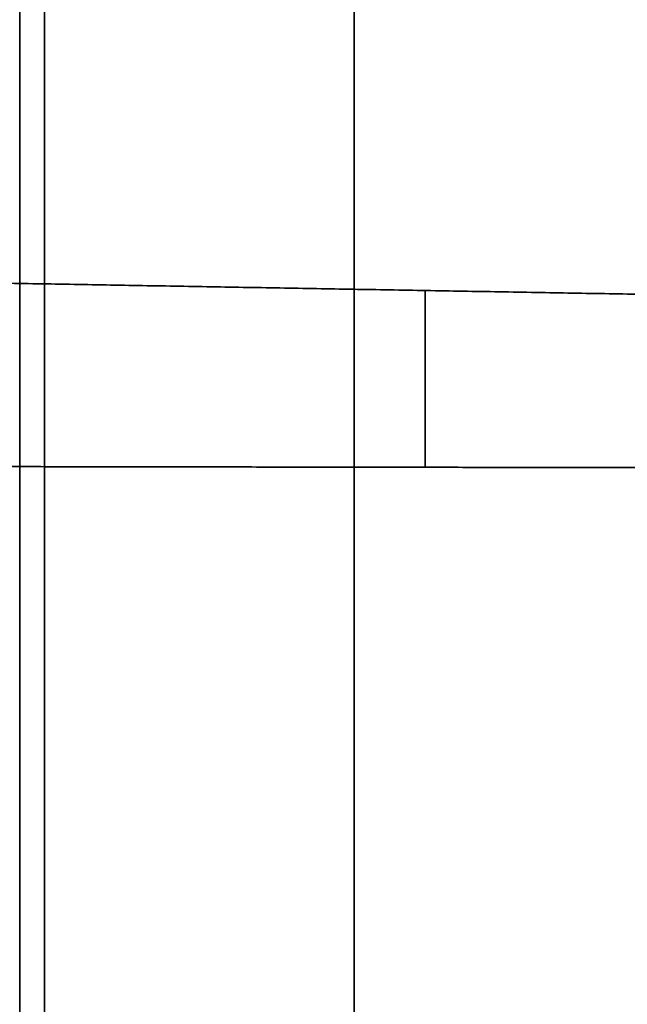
# Model space of a CAD drawing. Header units: millimetres. Extents: x 0 to 284, y -110 to 65.
# Tile 250 of 256: x 264 to 274, y 14 to 31. Entities that reach past the tile are written whole.
import ezdxf

# ---------------------------------------------------------------- set-up
doc = ezdxf.new("R2010")
doc.units = ezdxf.units.MM
doc.layers.add('Layer 01', color=18, linetype='Continuous', true_color=0x000000)

# ---------------------------------------------------------------- blocks, each defined once
blk = doc.blocks.new('Block 01')
at = {"layer": 'Layer 01'}
for p, q in [((261, 26.404, 34.3), (280.509, 26.063, 34.3)), ((261, 26.404, -34.3), (280.509, 26.063, -34.3)), ((270.754, 26.234, 36), (270.754, 26.234, 32.6)), ((270.754, 26.234, -32.6), (270.754, 26.234, -36))]:
    blk.add_line(p, q, dxfattribs=at)
at = {"layer": 'Layer 01', "extrusion": (-1, 0, 0)}
blk.add_arc((0, 0, -263.753), 35.82, 90, 270, dxfattribs=at)
at = {"layer": 'Layer 01', "extrusion": (-1, -9.13859e-18, 9.54942e-32)}
blk.add_arc((0, 0, -264.163), 35.91, 90, 270, dxfattribs=at)
at = {"layer": 'Layer 01', "extrusion": (-1, -9.13859e-18, -2.83248e-35)}
blk.add_arc((0, 0, -269.326), 35.82, 90, 270, dxfattribs=at)
at = {"layer": 'Layer 01', "extrusion": (-1, -1.48028e-16, 0)}
for centre, start, end in [((-23, 36, -270.509), 95.2051, 180), ((-23, -36, -270.509), 180, 264.7949)]:
    blk.add_arc(centre, 3.238, start, end, dxfattribs=at)
at = {"layer": 'Layer 01'}
for points in [[(280.509, 26.063, 32.6), (270.754, 26.234, 32.6), (261, 26.404, 32.6)], [(261, 26.404, 36), (270.754, 26.234, 36), (280.509, 26.063, 36)], [(261, 26.404, -36), (270.754, 26.234, -36), (280.509, 26.063, -36)], [(261, 26.404, -32.6), (270.754, 26.234, -32.6), (280.509, 26.063, -32.6)], [(280.509, 23.278, 39.051), (270.509, 23.294, 39.225), (260.509, 23.31, 39.398)], [(260.509, 23.31, -39.398), (270.509, 23.294, -39.225), (280.509, 23.278, -39.051)]]:
    blk.add_open_spline(points, degree=2, dxfattribs=at)

msp = doc.modelspace()

# ---------------------------------------------------------------- block references
at = {"layer": 'Layer 01'}
msp.add_blockref('Block 01', (0, 0), dxfattribs=at)

doc.saveas('drawing.dxf')
